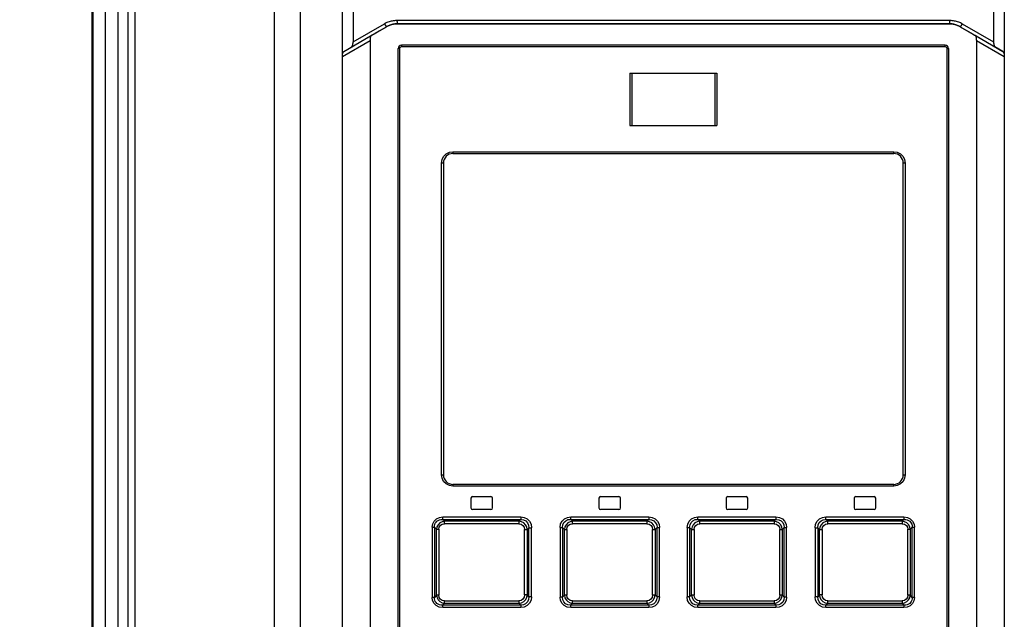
# Model space of a CAD drawing. Extents: x 0 to 594, y 0 to 420.
# Tile 20 of 103: x 68 to 90, y 263 to 277. Entities that reach past the tile are written whole.
import ezdxf

# ---------------------------------------------------------------- set-up
doc = ezdxf.new("R2010")
doc.units = 0
doc.header["$LTSCALE"] = 32.67
doc.layers.get('0').update_dxf_attribs({"linetype": 'CONTINUOUS'})
doc.layers.add('ROUNDS', color=7, linetype='CONTINUOUS')
doc.styles.get("Standard").update_dxf_attribs({"font": 'txt', "width": 0.8})
doc.dimstyles.get("Standard").update_dxf_attribs({"dimtxt": 2.5, "dimasz": 2.5, "dimexe": 1.25, "dimexo": 0.625, "dimtad": 1, "dimcen": 2.5, "dimazin": 3, "dimtfac": 1, "dimtmove": 0, "dimatfit": 3})

# ---------------------------------------------------------------- blocks, each defined once
blk = doc.blocks.new('_FILLED')
at = {"color": 0, "linetype": 'BYBLOCK'}
blk.add_solid([(0, 0), (-1, 0.1429), (-1, -0.1429)], dxfattribs=at)
blk = doc.blocks.new('*D4')
at = {"color": 2, "linetype": 'CONTINUOUS'}
for p, q in [((68.477, 290.055), (57.721, 290.055)), ((58.721, 290.055), (58.721, 221.523)), ((58.721, 152.991), (58.721, 221.523)), ((75.926, 152.991), (57.721, 152.991))]:
    blk.add_line(p, q, dxfattribs=at)
at = {"color": 2, "linetype": 'CONTINUOUS', "xscale": 3.5, "yscale": 3.5, "zscale": 3.5}
for p, rotation in [((58.721, 290.055), 90.0000000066), ((58.721, 152.991), 270.0000000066)]:
    blk.add_blockref('_FILLED', p, dxfattribs=dict(at, rotation=rotation))
at = {"color": 5, "linetype": 'CONTINUOUS', "width": 0.8}
blk.add_text('685', height=3.5, rotation=90, dxfattribs=at).set_placement((57.846, 217.323))

msp = doc.modelspace()

# ---------------------------------------------------------------- linework, layer by layer
at = {"color": 9, "linetype": 'CONTINUOUS'}
for p, q in [((69.58, 288.56), (69.58, 205.41)), ((69.878, 288.56), (69.878, 205.436)), ((74.07, 157.042), (74.07, 288.071)), ((69.307, 205.055), (69.307, 287.849)), ((73.474, 157.192), (73.474, 287.472)), ((70.114, 249.224), (70.114, 283.221)), ((70.273, 249.224), (70.273, 283.221)), ((69.291, 161.832), (69.291, 279.013)), ((75.277, 276.124), (75.994, 276.538)), ((76.284, 276.616), (78.659, 276.617)), ((76.293, 276.536), (78.664, 276.537)), ((76.293, 276.535), (76.293, 276.536)), ((78.659, 276.617), (80.246, 276.618)), ((78.664, 276.537), (80.249, 276.538)), ((80.246, 276.618), (81.835, 276.618)), ((80.249, 276.538), (81.836, 276.538)), ((81.835, 276.618), (84.22, 276.618)), ((81.836, 276.538), (84.217, 276.538)), ((84.217, 276.538), (85.804, 276.537)), ((84.22, 276.618), (85.808, 276.617)), ((88.967, 276.535), (88.967, 276.536)), ((89.266, 276.538), (89.983, 276.124)), ((75.244, 276.007), (76.043, 276.469)), ((76.043, 276.468), (76.043, 276.469)), ((89.217, 276.468), (89.217, 276.469)), ((89.217, 276.469), (90.016, 276.007)), ((75.03, 275.782), (75.67, 276.152)), ((75.063, 275.899), (75.678, 276.255)), ((89.583, 276.255), (90.197, 275.899)), ((89.59, 276.152), (90.23, 275.782)), ((76.346, 275.966), (76.31, 275.966)), ((76.346, 275.966), (76.346, 250.506)), ((88.875, 276.006), (76.386, 276.006)), ((88.915, 250.506), (88.915, 275.966)), ((88.915, 275.966), (88.95, 275.966)), ((77.566, 273.596), (87.694, 273.596)), ((77.306, 266.176), (77.306, 273.336)), ((77.35, 273.336), (77.306, 273.336)), ((87.954, 273.336), (87.91, 273.336)), ((87.954, 273.336), (87.954, 266.176)), ((77.306, 266.176), (77.35, 266.176)), ((87.91, 266.176), (87.954, 266.176)), ((87.694, 265.916), (77.566, 265.916)), ((77.337, 265.208), (79.13, 265.208)), ((80.274, 265.208), (82.068, 265.208)), ((83.192, 265.208), (84.986, 265.208)), ((86.13, 265.208), (87.923, 265.208)), ((79.082, 265.051), (77.376, 265.051)), ((79.085, 265.108), (77.379, 265.108)), ((82.023, 265.051), (80.316, 265.051)), ((82.024, 265.108), (80.318, 265.108)), ((84.943, 265.108), (83.236, 265.108)), ((84.944, 265.051), (83.237, 265.051)), ((87.881, 265.108), (86.175, 265.108)), ((87.885, 265.051), (86.178, 265.051)), ((77.093, 264.972), (77.093, 263.36)), ((77.093, 264.972), (77.143, 264.972)), ((77.143, 264.972), (77.143, 263.36)), ((77.143, 264.972), (77.193, 264.924)), ((77.193, 263.408), (77.193, 264.924)), ((77.193, 264.924), (77.244, 264.924)), ((77.244, 264.924), (77.244, 263.408)), ((79.214, 263.416), (79.214, 264.917)), ((79.214, 264.917), (79.274, 264.917)), ((79.274, 264.917), (79.315, 264.958)), ((79.274, 264.917), (79.274, 263.416)), ((79.315, 263.374), (79.315, 264.958)), ((79.315, 264.958), (79.375, 264.958)), ((79.375, 263.374), (79.375, 264.958)), ((80.03, 264.968), (80.03, 263.365)), ((80.03, 264.968), (80.084, 264.968)), ((80.084, 264.968), (80.084, 263.365)), ((80.084, 264.968), (80.13, 264.922)), ((80.13, 263.411), (80.13, 264.922)), ((80.13, 264.922), (80.184, 264.922)), ((80.184, 264.922), (80.184, 263.411)), ((82.155, 263.413), (82.155, 264.919)), ((82.155, 264.919), (82.212, 264.919)), ((82.212, 264.919), (82.256, 264.963)), ((82.212, 264.919), (82.212, 263.413)), ((82.256, 263.369), (82.256, 264.963)), ((82.256, 264.963), (82.312, 264.963)), ((82.312, 263.369), (82.312, 264.963)), ((82.948, 264.963), (82.948, 263.369)), ((82.948, 264.963), (83.005, 264.963)), ((83.005, 264.963), (83.005, 263.369)), ((83.005, 264.963), (83.048, 264.919)), ((83.048, 263.413), (83.048, 264.919)), ((83.048, 264.919), (83.105, 264.919)), ((83.105, 264.919), (83.105, 263.413)), ((85.076, 263.411), (85.076, 264.922)), ((85.076, 264.922), (85.13, 264.922)), ((85.13, 264.922), (85.176, 264.968)), ((85.13, 264.922), (85.13, 263.411)), ((85.176, 263.365), (85.176, 264.968)), ((85.176, 264.968), (85.23, 264.968)), ((85.23, 263.365), (85.23, 264.968)), ((85.885, 264.958), (85.885, 263.374)), ((85.885, 264.958), (85.945, 264.958)), ((85.945, 264.958), (85.945, 263.374)), ((85.945, 264.958), (85.986, 264.917)), ((85.986, 263.416), (85.986, 264.917)), ((85.986, 264.917), (86.046, 264.917)), ((86.046, 264.917), (86.046, 263.416)), ((88.017, 263.408), (88.017, 264.924)), ((88.017, 264.924), (88.067, 264.924)), ((88.067, 264.924), (88.117, 264.972)), ((88.067, 264.924), (88.067, 263.408)), ((88.117, 263.36), (88.117, 264.972)), ((88.117, 264.972), (88.168, 264.972)), ((88.168, 263.36), (88.168, 264.972)), ((77.193, 263.408), (77.143, 263.36)), ((77.244, 263.408), (77.193, 263.408)), ((79.274, 263.416), (79.214, 263.416)), ((79.315, 263.374), (79.274, 263.416)), ((80.13, 263.411), (80.084, 263.365)), ((80.184, 263.411), (80.13, 263.411)), ((82.212, 263.413), (82.155, 263.413)), ((82.256, 263.369), (82.212, 263.413)), ((83.048, 263.413), (83.005, 263.369)), ((83.105, 263.413), (83.048, 263.413)), ((85.13, 263.411), (85.076, 263.411)), ((85.176, 263.365), (85.13, 263.411)), ((85.986, 263.416), (85.945, 263.374)), ((86.046, 263.416), (85.986, 263.416)), ((88.067, 263.408), (88.017, 263.408)), ((88.117, 263.36), (88.067, 263.408)), ((77.143, 263.36), (77.093, 263.36)), ((77.376, 263.281), (79.082, 263.281)), ((77.379, 263.225), (79.085, 263.225)), ((79.375, 263.374), (79.315, 263.374)), ((80.084, 263.365), (80.03, 263.365)), ((80.316, 263.281), (82.023, 263.281)), ((80.318, 263.225), (82.024, 263.225)), ((82.312, 263.369), (82.256, 263.369)), ((83.005, 263.369), (82.948, 263.369)), ((83.236, 263.225), (84.943, 263.225)), ((83.237, 263.281), (84.944, 263.281)), ((85.23, 263.365), (85.176, 263.365)), ((85.945, 263.374), (85.885, 263.374)), ((86.175, 263.225), (87.881, 263.225)), ((86.178, 263.281), (87.885, 263.281)), ((88.168, 263.36), (88.117, 263.36)), ((79.13, 263.124), (77.337, 263.124)), ((82.068, 263.124), (80.274, 263.124)), ((84.986, 263.124), (83.192, 263.124)), ((87.923, 263.124), (86.13, 263.124))]:
    msp.add_line(p, q, dxfattribs=at)
at = {"color": 7, "linetype": 'CONTINUOUS'}
for p, q in [((69.306, 205.056), (69.306, 287.849)), ((75.03, 157.065), (75.03, 287.472)), ((69.28, 279.013), (69.28, 161.832)), ((75.277, 277.018), (75.277, 276.124)), ((89.983, 277.018), (89.983, 276.124)), ((78.664, 276.537), (76.293, 276.535)), ((80.249, 276.537), (78.664, 276.537)), ((81.836, 276.537), (80.249, 276.537)), ((84.217, 276.537), (81.836, 276.537)), ((85.804, 276.537), (84.217, 276.537)), ((75.717, 276.279), (75.761, 276.305)), ((75.761, 276.305), (75.824, 276.342)), ((75.824, 276.342), (76.043, 276.468)), ((89.217, 276.468), (89.461, 276.327)), ((89.461, 276.327), (89.516, 276.295)), ((89.516, 276.295), (89.548, 276.276)), ((75.67, 276.152), (75.67, 250.284)), ((75.678, 276.255), (75.692, 276.264)), ((75.696, 276.267), (75.703, 276.271)), ((75.703, 276.271), (75.717, 276.279)), ((89.548, 276.276), (89.557, 276.271)), ((89.583, 276.255), (89.568, 276.264)), ((89.59, 276.159), (89.59, 250.284)), ((75.063, 275.899), (75.244, 276.007)), ((76.31, 250.506), (76.31, 275.966)), ((88.87, 276.046), (76.39, 276.046)), ((88.95, 275.966), (88.95, 250.506)), ((90.197, 275.899), (90.016, 276.007)), ((77.57, 273.556), (87.69, 273.556)), ((77.35, 273.336), (77.35, 266.176)), ((87.91, 266.176), (87.91, 273.336)), ((87.69, 265.956), (77.57, 265.956)), ((78.02, 265.676), (78.44, 265.676)), ((80.96, 265.676), (81.38, 265.676)), ((83.88, 265.676), (84.3, 265.676)), ((86.82, 265.676), (87.24, 265.676)), ((77.98, 265.636), (77.98, 265.416)), ((78.48, 265.416), (78.48, 265.636)), ((80.92, 265.636), (80.92, 265.416)), ((81.42, 265.416), (81.42, 265.636)), ((83.84, 265.636), (83.84, 265.416)), ((84.34, 265.416), (84.34, 265.636)), ((86.78, 265.636), (86.78, 265.416)), ((87.28, 265.416), (87.28, 265.636)), ((78.44, 265.376), (78.02, 265.376)), ((81.38, 265.376), (80.96, 265.376)), ((84.3, 265.376), (83.88, 265.376)), ((87.24, 265.376), (86.82, 265.376)), ((77.379, 265.108), (77.333, 265.152)), ((77.333, 265.152), (79.128, 265.152)), ((79.128, 265.152), (79.085, 265.108)), ((80.318, 265.108), (80.273, 265.152)), ((80.273, 265.152), (82.068, 265.152)), ((82.068, 265.152), (82.024, 265.108)), ((83.236, 265.108), (83.192, 265.152)), ((83.192, 265.152), (84.987, 265.152)), ((84.987, 265.152), (84.943, 265.108)), ((86.175, 265.108), (86.132, 265.152)), ((86.132, 265.152), (87.927, 265.152)), ((87.927, 265.152), (87.881, 265.108)), ((77.333, 263.181), (77.379, 263.225)), ((79.128, 263.181), (77.333, 263.181)), ((79.085, 263.225), (79.128, 263.181)), ((80.273, 263.181), (80.318, 263.225)), ((82.068, 263.181), (80.273, 263.181)), ((82.024, 263.225), (82.068, 263.181)), ((83.192, 263.181), (83.236, 263.225)), ((84.987, 263.181), (83.192, 263.181)), ((84.943, 263.225), (84.987, 263.181)), ((86.132, 263.181), (86.175, 263.225)), ((87.927, 263.181), (86.132, 263.181)), ((87.881, 263.225), (87.927, 263.181))]:
    msp.add_line(p, q, dxfattribs=at)
for points in [[(90.23, 287.472), (90.23, 155.278), (90.23, 155.252)], [(76.293, 276.535), (76.273, 276.535), (76.253, 276.534), (76.232, 276.532), (76.21, 276.528), (76.188, 276.524), (76.166, 276.519), (76.144, 276.513), (76.123, 276.505), (76.102, 276.497), (76.081, 276.488)], [(88.967, 276.535), (88.178, 276.536), (87.387, 276.536), (85.804, 276.537)], [(89.179, 276.488), (89.159, 276.497), (89.138, 276.505), (89.116, 276.512), (89.095, 276.519), (89.073, 276.524), (89.051, 276.528), (89.029, 276.532), (89.008, 276.534), (88.987, 276.535), (88.967, 276.535)], [(76.081, 276.488), (76.068, 276.482), (76.056, 276.475), (76.043, 276.468)], [(89.217, 276.468), (89.204, 276.475), (89.192, 276.482), (89.179, 276.488)], [(75.244, 276.007), (75.247, 276.009), (75.249, 276.011), (75.251, 276.013), (75.253, 276.016), (75.256, 276.02), (75.258, 276.024), (75.26, 276.029), (75.262, 276.035), (75.264, 276.04), (75.266, 276.047), (75.268, 276.053), (75.27, 276.06), (75.272, 276.067), (75.273, 276.074), (75.274, 276.082), (75.275, 276.089), (75.276, 276.097), (75.276, 276.104), (75.277, 276.111), (75.277, 276.118), (75.277, 276.124)], [(75.678, 276.255), (75.677, 276.254), (75.677, 276.253), (75.676, 276.252), (75.676, 276.25), (75.675, 276.248), (75.675, 276.245), (75.674, 276.242), (75.674, 276.239), (75.673, 276.235), (75.673, 276.23), (75.672, 276.225), (75.672, 276.22), (75.672, 276.214), (75.671, 276.208), (75.671, 276.201), (75.671, 276.195), (75.671, 276.188), (75.67, 276.181), (75.67, 276.174), (75.67, 276.166), (75.67, 276.159), (75.67, 276.152)], [(75.692, 276.264), (75.694, 276.265), (75.696, 276.267)], [(89.557, 276.271), (89.564, 276.267), (89.566, 276.265), (89.568, 276.264)], [(89.59, 276.159), (89.59, 276.166), (89.59, 276.174), (89.59, 276.181), (89.59, 276.188), (89.589, 276.195), (89.589, 276.201), (89.589, 276.208), (89.588, 276.214), (89.588, 276.22), (89.588, 276.225), (89.587, 276.23), (89.587, 276.235), (89.586, 276.239), (89.586, 276.242), (89.585, 276.245), (89.585, 276.248), (89.584, 276.25), (89.584, 276.252), (89.583, 276.253), (89.583, 276.254), (89.583, 276.255)], [(89.983, 276.124), (89.983, 276.118), (89.983, 276.111), (89.984, 276.104), (89.984, 276.097), (89.985, 276.089), (89.986, 276.082), (89.987, 276.074), (89.989, 276.067), (89.99, 276.06), (89.992, 276.053), (89.994, 276.047), (89.996, 276.04), (89.998, 276.035), (90, 276.029), (90.002, 276.024), (90.004, 276.02), (90.007, 276.016), (90.009, 276.013), (90.011, 276.011), (90.013, 276.009), (90.016, 276.007)], [(75.03, 275.782), (75.03, 275.788), (75.03, 275.795), (75.031, 275.802), (75.031, 275.81), (75.032, 275.817), (75.033, 275.824), (75.034, 275.832), (75.036, 275.839), (75.037, 275.846), (75.039, 275.853), (75.041, 275.86), (75.043, 275.866), (75.045, 275.872), (75.047, 275.877), (75.049, 275.882), (75.052, 275.886), (75.054, 275.89), (75.056, 275.893), (75.058, 275.896), (75.061, 275.898), (75.063, 275.899)], [(90.197, 275.899), (90.199, 275.898), (90.202, 275.896), (90.204, 275.893), (90.206, 275.89), (90.209, 275.886), (90.211, 275.882), (90.213, 275.877), (90.215, 275.872), (90.217, 275.866), (90.219, 275.86), (90.221, 275.853), (90.223, 275.846), (90.224, 275.839), (90.226, 275.832), (90.227, 275.824), (90.228, 275.817), (90.229, 275.81), (90.229, 275.802), (90.23, 275.795), (90.23, 275.788), (90.23, 275.782)]]:
    msp.add_lwpolyline(points, dxfattribs=at)
at = {"color": 9, "linetype": 'CONTINUOUS'}
for points in [[(75.994, 276.538), (76.016, 276.55), (76.039, 276.562), (76.062, 276.572), (76.085, 276.581), (76.109, 276.589), (76.134, 276.596), (76.158, 276.602), (76.183, 276.607), (76.208, 276.611), (76.233, 276.614), (76.259, 276.615), (76.284, 276.616)], [(75.994, 276.538), (75.997, 276.533), (76, 276.528), (76.003, 276.523), (76.006, 276.518), (76.009, 276.513), (76.012, 276.508), (76.014, 276.504), (76.017, 276.5), (76.02, 276.495), (76.023, 276.491), (76.025, 276.488), (76.028, 276.484), (76.03, 276.481), (76.032, 276.479), (76.034, 276.476), (76.036, 276.474), (76.038, 276.472), (76.039, 276.471), (76.04, 276.47), (76.042, 276.469), (76.042, 276.469), (76.043, 276.469)], [(76.043, 276.469), (76.062, 276.479), (76.082, 276.489), (76.102, 276.498), (76.122, 276.506), (76.143, 276.513), (76.164, 276.519), (76.185, 276.524), (76.206, 276.528), (76.228, 276.532), (76.249, 276.534), (76.271, 276.536), (76.293, 276.536)], [(76.284, 276.616), (76.284, 276.61), (76.284, 276.604), (76.284, 276.598), (76.284, 276.593), (76.285, 276.587), (76.285, 276.581), (76.285, 276.576), (76.286, 276.571), (76.286, 276.566), (76.286, 276.562), (76.287, 276.558), (76.287, 276.554), (76.288, 276.55), (76.289, 276.547), (76.289, 276.544), (76.29, 276.542), (76.29, 276.54), (76.291, 276.538), (76.292, 276.537), (76.292, 276.536), (76.293, 276.536)], [(85.804, 276.537), (87.387, 276.537), (88.178, 276.536), (88.967, 276.536)], [(85.808, 276.617), (87.394, 276.617), (88.186, 276.616), (88.976, 276.616)], [(88.976, 276.616), (88.976, 276.61), (88.976, 276.604), (88.976, 276.598), (88.976, 276.593), (88.975, 276.587), (88.975, 276.581), (88.975, 276.576), (88.974, 276.571), (88.974, 276.566), (88.974, 276.562), (88.973, 276.558), (88.973, 276.554), (88.972, 276.55), (88.972, 276.547), (88.971, 276.544), (88.97, 276.542), (88.97, 276.54), (88.969, 276.538), (88.968, 276.537), (88.968, 276.536), (88.967, 276.536)], [(88.967, 276.536), (88.989, 276.536), (89.011, 276.534), (89.032, 276.532), (89.054, 276.528), (89.075, 276.524), (89.097, 276.519), (89.117, 276.513), (89.138, 276.506), (89.158, 276.498), (89.178, 276.489), (89.198, 276.479), (89.217, 276.469)], [(88.976, 276.616), (89.001, 276.615), (89.027, 276.614), (89.052, 276.611), (89.077, 276.607), (89.102, 276.602), (89.126, 276.596), (89.151, 276.589), (89.175, 276.581), (89.198, 276.572), (89.222, 276.562), (89.244, 276.55), (89.266, 276.538)], [(89.266, 276.538), (89.263, 276.533), (89.26, 276.528), (89.257, 276.523), (89.254, 276.518), (89.252, 276.513), (89.249, 276.508), (89.246, 276.504), (89.243, 276.5), (89.24, 276.495), (89.237, 276.491), (89.235, 276.488), (89.232, 276.484), (89.23, 276.481), (89.228, 276.479), (89.226, 276.476), (89.224, 276.474), (89.222, 276.472), (89.221, 276.471), (89.22, 276.47), (89.219, 276.469), (89.218, 276.469), (89.217, 276.469)], [(76.386, 276.006), (76.366, 276.001), (76.351, 275.986), (76.346, 275.966)], [(76.39, 276.046), (76.388, 276.041), (76.386, 276.026), (76.386, 276.006)], [(88.875, 276.006), (88.874, 276.027), (88.872, 276.041), (88.87, 276.046)], [(88.915, 275.966), (88.909, 275.986), (88.895, 276.001), (88.875, 276.006)], [(77.306, 273.336), (77.319, 273.416), (77.356, 273.489), (77.414, 273.547), (77.487, 273.584), (77.566, 273.596)], [(77.566, 273.596), (77.567, 273.576), (77.568, 273.561), (77.57, 273.556)], [(87.69, 273.556), (87.692, 273.562), (87.693, 273.577), (87.694, 273.596)], [(87.694, 273.596), (87.773, 273.584), (87.846, 273.547), (87.905, 273.489), (87.941, 273.416), (87.954, 273.336)], [(77.566, 265.916), (77.487, 265.929), (77.414, 265.966), (77.356, 266.024), (77.319, 266.097), (77.306, 266.176)], [(87.954, 266.176), (87.941, 266.097), (87.904, 266.024), (87.846, 265.966), (87.773, 265.929), (87.694, 265.916)], [(77.57, 265.956), (77.568, 265.951), (77.567, 265.936), (77.566, 265.916)], [(87.694, 265.916), (87.693, 265.937), (87.692, 265.951), (87.69, 265.956)], [(77.093, 264.972), (77.104, 265.049), (77.138, 265.114), (77.191, 265.165), (77.258, 265.197), (77.337, 265.208)], [(77.333, 265.152), (77.335, 265.165), (77.336, 265.184), (77.337, 265.208)], [(79.13, 265.208), (79.13, 265.184), (79.129, 265.165), (79.128, 265.152)], [(79.13, 265.208), (79.208, 265.196), (79.276, 265.161), (79.329, 265.107), (79.363, 265.038), (79.375, 264.958)], [(80.03, 264.968), (80.042, 265.046), (80.076, 265.112), (80.129, 265.164), (80.197, 265.197), (80.274, 265.208)], [(80.273, 265.152), (80.274, 265.164), (80.274, 265.184), (80.274, 265.208)], [(82.068, 265.208), (82.068, 265.184), (82.068, 265.165), (82.068, 265.152)], [(82.068, 265.208), (82.147, 265.196), (82.215, 265.162), (82.267, 265.108), (82.301, 265.04), (82.312, 264.963)], [(82.948, 264.963), (82.96, 265.042), (82.994, 265.11), (83.048, 265.163), (83.115, 265.197), (83.192, 265.208)], [(83.192, 265.152), (83.192, 265.164), (83.192, 265.184), (83.192, 265.208)], [(84.986, 265.208), (84.986, 265.185), (84.986, 265.165), (84.987, 265.152)], [(84.986, 265.208), (85.065, 265.196), (85.133, 265.162), (85.186, 265.109), (85.219, 265.043), (85.23, 264.968)], [(85.885, 264.958), (85.898, 265.039), (85.932, 265.109), (85.986, 265.163), (86.054, 265.197), (86.13, 265.208)], [(86.132, 265.152), (86.131, 265.164), (86.13, 265.184), (86.13, 265.208)], [(87.923, 265.208), (87.924, 265.185), (87.925, 265.165), (87.927, 265.152)], [(87.923, 265.208), (88.004, 265.196), (88.072, 265.163), (88.124, 265.111), (88.157, 265.045), (88.168, 264.972)], [(77.143, 264.972), (77.145, 265.006), (77.152, 265.037), (77.165, 265.066), (77.182, 265.09), (77.203, 265.111), (77.229, 265.129), (77.259, 265.142), (77.294, 265.15), (77.333, 265.152)], [(77.379, 265.108), (77.32, 265.096), (77.269, 265.07), (77.229, 265.029), (77.203, 264.98), (77.193, 264.924)], [(77.244, 264.924), (77.254, 264.975), (77.281, 265.015), (77.322, 265.041), (77.376, 265.051)], [(77.375, 265.051), (77.376, 265.075), (77.377, 265.095), (77.379, 265.108)], [(79.085, 265.108), (79.083, 265.095), (79.082, 265.075), (79.082, 265.051)], [(79.082, 265.051), (79.134, 265.041), (79.176, 265.013), (79.204, 264.97), (79.214, 264.917)], [(79.274, 264.917), (79.263, 264.977), (79.236, 265.029), (79.194, 265.071), (79.142, 265.097), (79.085, 265.108)], [(79.128, 265.152), (79.19, 265.143), (79.242, 265.117), (79.283, 265.075), (79.307, 265.022), (79.315, 264.958)], [(80.084, 264.968), (80.092, 265.03), (80.117, 265.082), (80.159, 265.121), (80.21, 265.145), (80.273, 265.152)], [(80.318, 265.108), (80.259, 265.097), (80.207, 265.07), (80.167, 265.029), (80.141, 264.979), (80.13, 264.922)], [(80.184, 264.922), (80.194, 264.974), (80.222, 265.015), (80.264, 265.042), (80.316, 265.051)], [(80.316, 265.051), (80.316, 265.075), (80.317, 265.095), (80.318, 265.108)], [(82.024, 265.108), (82.023, 265.095), (82.023, 265.075), (82.023, 265.051)], [(82.023, 265.051), (82.076, 265.041), (82.118, 265.013), (82.145, 264.971), (82.155, 264.919)], [(82.212, 264.919), (82.201, 264.978), (82.174, 265.03), (82.133, 265.071), (82.082, 265.097), (82.024, 265.108)], [(82.068, 265.152), (82.131, 265.144), (82.184, 265.118), (82.224, 265.076), (82.248, 265.025), (82.256, 264.963)], [(83.005, 264.963), (83.013, 265.027), (83.038, 265.08), (83.08, 265.12), (83.131, 265.145), (83.192, 265.152)], [(83.236, 265.108), (83.178, 265.097), (83.126, 265.07), (83.085, 265.029), (83.059, 264.977), (83.048, 264.919)], [(83.105, 264.919), (83.115, 264.972), (83.143, 265.014), (83.185, 265.042), (83.237, 265.051)], [(83.237, 265.051), (83.237, 265.075), (83.237, 265.095), (83.236, 265.108)], [(84.943, 265.108), (84.943, 265.095), (84.944, 265.076), (84.944, 265.051)], [(85.13, 264.922), (85.119, 264.98), (85.092, 265.031), (85.051, 265.071), (85.001, 265.097), (84.943, 265.108)], [(84.944, 265.051), (84.998, 265.041), (85.039, 265.013), (85.066, 264.972), (85.076, 264.922)], [(84.987, 265.152), (85.052, 265.144), (85.105, 265.119), (85.146, 265.078), (85.169, 265.027), (85.176, 264.968)], [(85.945, 264.958), (85.953, 265.024), (85.979, 265.078), (86.021, 265.119), (86.073, 265.144), (86.132, 265.152)], [(86.175, 265.108), (86.117, 265.097), (86.065, 265.07), (86.024, 265.028), (85.997, 264.976), (85.986, 264.917)], [(86.046, 264.917), (86.057, 264.971), (86.085, 265.014), (86.127, 265.041), (86.178, 265.051)], [(86.178, 265.051), (86.178, 265.075), (86.177, 265.095), (86.175, 265.108)], [(87.881, 265.108), (87.883, 265.095), (87.884, 265.075), (87.885, 265.051)], [(88.067, 264.924), (88.057, 264.981), (88.03, 265.031), (87.99, 265.071), (87.939, 265.097), (87.881, 265.108)], [(87.885, 265.051), (87.939, 265.041), (87.981, 265.013), (88.007, 264.973), (88.017, 264.924)], [(87.927, 265.152), (87.966, 265.15), (88.001, 265.142), (88.031, 265.129), (88.057, 265.112), (88.078, 265.09), (88.095, 265.066), (88.108, 265.038), (88.115, 265.006), (88.117, 264.972)], [(77.193, 263.408), (77.204, 263.351), (77.23, 263.301), (77.27, 263.262), (77.321, 263.236), (77.379, 263.225)], [(77.376, 263.281), (77.321, 263.292), (77.279, 263.319), (77.253, 263.359), (77.244, 263.408)], [(79.214, 263.416), (79.203, 263.362), (79.175, 263.319), (79.133, 263.291), (79.082, 263.281)], [(79.085, 263.225), (79.143, 263.235), (79.195, 263.263), (79.236, 263.305), (79.263, 263.357), (79.274, 263.416)], [(80.13, 263.411), (80.141, 263.353), (80.168, 263.302), (80.209, 263.262), (80.26, 263.235), (80.318, 263.225)], [(80.316, 263.281), (80.262, 263.291), (80.221, 263.319), (80.194, 263.36), (80.184, 263.411)], [(82.155, 263.413), (82.145, 263.36), (82.117, 263.318), (82.075, 263.291), (82.023, 263.281)], [(82.024, 263.225), (82.083, 263.235), (82.134, 263.262), (82.175, 263.304), (82.201, 263.355), (82.212, 263.413)], [(83.048, 263.413), (83.059, 263.354), (83.086, 263.303), (83.127, 263.262), (83.179, 263.235), (83.236, 263.225)], [(83.237, 263.281), (83.184, 263.291), (83.142, 263.319), (83.115, 263.361), (83.105, 263.413)], [(84.943, 263.225), (85.001, 263.236), (85.053, 263.262), (85.093, 263.303), (85.119, 263.354), (85.13, 263.411)], [(85.076, 263.411), (85.066, 263.359), (85.038, 263.318), (84.997, 263.291), (84.944, 263.281)], [(85.986, 263.416), (85.997, 263.356), (86.024, 263.304), (86.066, 263.262), (86.118, 263.235), (86.175, 263.225)], [(86.178, 263.281), (86.126, 263.292), (86.084, 263.32), (86.056, 263.363), (86.046, 263.416)], [(87.881, 263.225), (87.94, 263.236), (87.991, 263.263), (88.031, 263.303), (88.057, 263.353), (88.067, 263.408)], [(88.017, 263.408), (88.006, 263.358), (87.979, 263.318), (87.938, 263.291), (87.885, 263.281)], [(77.337, 263.124), (77.256, 263.136), (77.188, 263.17), (77.136, 263.222), (77.103, 263.287), (77.093, 263.36)], [(77.333, 263.181), (77.294, 263.183), (77.26, 263.191), (77.229, 263.204), (77.203, 263.221), (77.182, 263.242), (77.165, 263.267), (77.152, 263.295), (77.145, 263.326), (77.143, 263.36)], [(77.337, 263.124), (77.336, 263.148), (77.335, 263.168), (77.333, 263.181)], [(77.379, 263.225), (77.377, 263.238), (77.376, 263.257), (77.375, 263.281)], [(79.082, 263.281), (79.082, 263.258), (79.083, 263.238), (79.085, 263.225)], [(79.315, 263.374), (79.307, 263.309), (79.281, 263.255), (79.239, 263.213), (79.188, 263.188), (79.128, 263.181)], [(79.128, 263.181), (79.129, 263.168), (79.13, 263.148), (79.13, 263.124)], [(79.375, 263.374), (79.362, 263.294), (79.328, 263.224), (79.274, 263.17), (79.206, 263.136), (79.13, 263.124)], [(80.274, 263.124), (80.195, 263.136), (80.127, 263.17), (80.074, 263.223), (80.041, 263.29), (80.03, 263.365)], [(80.273, 263.181), (80.208, 263.189), (80.155, 263.214), (80.114, 263.255), (80.091, 263.305), (80.084, 263.365)], [(80.274, 263.124), (80.274, 263.148), (80.274, 263.168), (80.273, 263.181)], [(80.318, 263.225), (80.317, 263.237), (80.316, 263.257), (80.316, 263.281)], [(82.023, 263.281), (82.023, 263.258), (82.023, 263.238), (82.024, 263.225)], [(82.256, 263.369), (82.247, 263.305), (82.222, 263.253), (82.18, 263.212), (82.129, 263.188), (82.068, 263.181)], [(82.312, 263.369), (82.3, 263.29), (82.266, 263.222), (82.212, 263.169), (82.145, 263.136), (82.068, 263.124)], [(82.068, 263.181), (82.068, 263.168), (82.068, 263.148), (82.068, 263.124)], [(83.192, 263.124), (83.113, 263.136), (83.045, 263.171), (82.993, 263.224), (82.959, 263.292), (82.948, 263.369)], [(83.192, 263.181), (83.129, 263.189), (83.076, 263.215), (83.036, 263.256), (83.012, 263.308), (83.005, 263.369)], [(83.192, 263.124), (83.192, 263.148), (83.192, 263.168), (83.192, 263.181)], [(83.236, 263.225), (83.237, 263.237), (83.237, 263.257), (83.237, 263.281)], [(84.944, 263.281), (84.944, 263.258), (84.943, 263.238), (84.943, 263.225)], [(85.23, 263.365), (85.218, 263.287), (85.184, 263.22), (85.131, 263.168), (85.063, 263.136), (84.986, 263.124)], [(84.987, 263.181), (84.986, 263.168), (84.986, 263.148), (84.986, 263.124)], [(85.176, 263.365), (85.168, 263.302), (85.143, 263.251), (85.101, 263.211), (85.05, 263.188), (84.987, 263.181)], [(86.13, 263.124), (86.052, 263.136), (85.984, 263.171), (85.931, 263.226), (85.897, 263.295), (85.885, 263.374)], [(86.132, 263.181), (86.07, 263.189), (86.018, 263.215), (85.977, 263.258), (85.953, 263.311), (85.945, 263.374)], [(86.13, 263.124), (86.13, 263.148), (86.131, 263.168), (86.132, 263.181)], [(86.175, 263.225), (86.177, 263.238), (86.178, 263.257), (86.178, 263.281)], [(87.885, 263.281), (87.884, 263.258), (87.883, 263.238), (87.881, 263.225)], [(88.168, 263.36), (88.156, 263.284), (88.122, 263.219), (88.069, 263.168), (88.002, 263.136), (87.923, 263.124)], [(87.927, 263.181), (87.925, 263.168), (87.924, 263.148), (87.923, 263.124)], [(88.117, 263.36), (88.115, 263.326), (88.108, 263.295), (88.095, 263.267), (88.078, 263.242), (88.057, 263.221), (88.031, 263.204), (88.001, 263.191), (87.966, 263.183), (87.927, 263.181)]]:
    msp.add_lwpolyline(points, dxfattribs=at)
at = {"color": 7, "linetype": 'CONTINUOUS'}
for centre, radius, start, end in [((76.39, 275.966), 0.08, 90, 180), ((88.87, 275.966), 0.08, 0, 90), ((77.57, 273.336), 0.22, 90, 180), ((87.69, 273.336), 0.22, 0, 90), ((77.57, 266.176), 0.22, 180, 270), ((87.69, 266.176), 0.22, 270, 360), ((78.02, 265.636), 0.04, 90, 180), ((78.44, 265.636), 0.04, 0, 90), ((80.96, 265.636), 0.04, 90, 180), ((81.38, 265.636), 0.04, 0, 90), ((83.88, 265.636), 0.04, 90, 180), ((84.3, 265.636), 0.04, 0, 90), ((86.82, 265.636), 0.04, 90, 180), ((87.24, 265.636), 0.04, 0, 90), ((78.02, 265.416), 0.04, 180, 270), ((78.44, 265.416), 0.04, 270, 360), ((80.96, 265.416), 0.04, 180, 270), ((81.38, 265.416), 0.04, 270, 360), ((83.88, 265.416), 0.04, 180, 270), ((84.3, 265.416), 0.04, 270, 360), ((86.82, 265.416), 0.04, 180, 270), ((87.24, 265.416), 0.04, 270, 360)]:
    msp.add_arc(centre, radius, start, end, dxfattribs=at)
at = {"layer": 'ROUNDS', "color": 7, "linetype": 'CONTINUOUS'}
for p, q in [((81.63, 275.401), (81.63, 274.201)), ((81.63, 275.401), (83.63, 275.401)), ((83.63, 275.401), (83.63, 274.201)), ((81.63, 274.201), (83.63, 274.201))]:
    msp.add_line(p, q, dxfattribs=at)
at = {"layer": 'ROUNDS', "color": 9, "linetype": 'CONTINUOUS'}
for p, q in [((81.679, 275.401), (81.679, 274.201)), ((83.581, 275.401), (83.581, 274.201))]:
    msp.add_line(p, q, dxfattribs=at)

# ---------------------------------------------------------------- dimensions: what is measured, and where the dimension line sits
at = {"color": 2, "linetype": 'CONTINUOUS'}
dim = msp.add_linear_dim(base=(58.721, 152.991), p1=(68.477, 290.055), p2=(75.926, 152.991), angle=270, dimstyle='Standard', dxfattribs=at)
dim.commit()
dim.dimension.update_dxf_attribs({"geometry": '*D4', "text_midpoint": (56.096, 221.523), "dimtype": 128})

doc.saveas('drawing.dxf')
